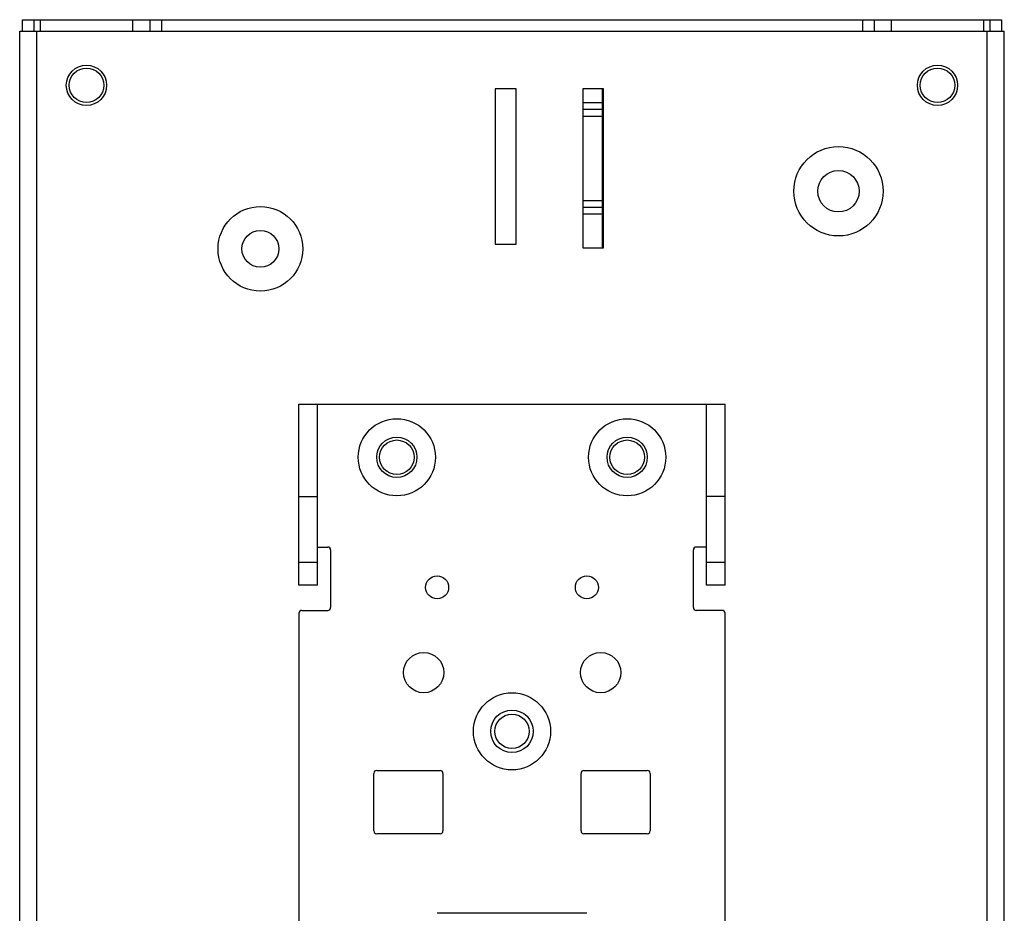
# Model space of a CAD drawing. Header units: inches. Extents: x 2700 to 4592, y -840 to -133.
# Tile 44 of 50: x 4343 to 4429, y -568 to -490. Entities that reach past the tile are written whole.
import ezdxf

# ---------------------------------------------------------------- set-up
doc = ezdxf.new("R2010")
doc.units = ezdxf.units.IN
doc.header["$LTSCALE"] = 1.21
doc.header["$MEASUREMENT"] = 0
doc.layers.get('0').update_dxf_attribs({"linetype": 'CONTINUOUS'})
doc.layers.add('02___PRT_ALL_AXES', color=7, linetype='CONTINUOUS')

msp = doc.modelspace()

# ---------------------------------------------------------------- linework, layer by layer
at = {"color": 7, "linetype": 'Continuous'}
for p, q in [((4343.288, -491.465), (4343.288, -490.465)), ((4343.288, -490.465), (4428.288, -490.465)), ((4344.288, -491.465), (4344.288, -490.465)), ((4344.838, -491.465), (4344.838, -490.465)), ((4352.838, -490.465), (4352.838, -491.465)), ((4354.338, -490.465), (4354.338, -491.465)), ((4355.338, -490.465), (4355.338, -491.465)), ((4416.238, -490.465), (4416.238, -491.465)), ((4417.238, -490.465), (4417.238, -491.465)), ((4418.738, -491.465), (4418.738, -490.465)), ((4426.738, -490.465), (4426.738, -491.465)), ((4427.288, -490.465), (4427.288, -491.465)), ((4428.288, -490.465), (4428.288, -491.465)), ((4343.038, -613.065), (4343.038, -491.465)), ((4343.038, -491.465), (4428.538, -491.465)), ((4344.538, -613.065), (4344.538, -491.465)), ((4427.038, -613.065), (4427.038, -491.465)), ((4428.538, -613.065), (4428.538, -491.465)), ((4384.338, -496.465), (4384.338, -509.965)), ((4386.138, -496.465), (4384.338, -496.465)), ((4386.138, -509.965), (4386.138, -496.465)), ((4391.938, -496.465), (4391.938, -510.265)), ((4393.738, -496.465), (4391.938, -496.465)), ((4393.638, -510.265), (4393.638, -496.465)), ((4393.738, -510.265), (4393.738, -496.465)), ((4384.338, -509.965), (4386.138, -509.965)), ((4391.938, -510.265), (4393.738, -510.265)), ((4367.288, -539.565), (4367.288, -523.865)), ((4367.288, -523.865), (4404.288, -523.865)), ((4368.888, -539.565), (4368.888, -523.865)), ((4402.688, -539.565), (4402.688, -523.865)), ((4404.288, -539.565), (4404.288, -523.865)), ((4367.288, -531.865), (4368.888, -531.865)), ((4404.288, -531.865), (4402.688, -531.865)), ((4368.888, -536.265), (4369.788, -536.265)), ((4370.038, -536.515), (4370.038, -541.515)), ((4401.538, -541.515), (4401.538, -536.515)), ((4402.688, -536.265), (4401.788, -536.265)), ((4367.288, -537.565), (4368.888, -537.565)), ((4402.688, -537.565), (4404.288, -537.565)), ((4368.888, -539.565), (4367.288, -539.565)), ((4404.288, -539.565), (4402.688, -539.565)), ((4367.288, -542.015), (4367.288, -569.815)), ((4367.538, -541.765), (4369.788, -541.765)), ((4404.038, -541.765), (4401.788, -541.765)), ((4404.288, -569.815), (4404.288, -542.015)), ((4374.038, -555.665), (4379.538, -555.665)), ((4392.038, -555.665), (4397.538, -555.665)), ((4373.788, -560.915), (4373.788, -555.915)), ((4379.788, -555.915), (4379.788, -560.915)), ((4391.788, -560.915), (4391.788, -555.915)), ((4397.788, -555.915), (4397.788, -560.915)), ((4379.538, -561.165), (4374.038, -561.165)), ((4397.538, -561.165), (4392.038, -561.165)), ((4392.288, -568.069), (4379.288, -568.069))]:
    msp.add_line(p, q, dxfattribs=at)
at = {"color": 6, "linetype": 'Continuous'}
for p, q in [((4391.938, -497.665), (4393.638, -497.665)), ((4393.638, -498.265), (4391.938, -498.265)), ((4393.638, -498.865), (4391.938, -498.865)), ((4391.938, -506.165), (4393.638, -506.165)), ((4393.638, -506.765), (4391.938, -506.765)), ((4393.638, -507.365), (4391.938, -507.365))]:
    msp.add_line(p, q, dxfattribs=at)
at = {"color": 7, "linetype": 'Continuous'}
for centre, radius in [((4348.838, -496.165), 1.75), ((4422.738, -496.165), 1.75), ((4414.138, -505.365), 3.878), ((4414.138, -505.365), 1.8), ((4363.938, -510.365), 3.678), ((4363.938, -510.365), 1.6), ((4375.788, -528.465), 3.35), ((4395.788, -528.465), 3.35), ((4375.788, -528.465), 1.75), ((4375.788, -528.465), 1.5), ((4395.788, -528.465), 1.75), ((4395.788, -528.465), 1.5), ((4379.288, -539.765), 1), ((4392.288, -539.765), 1), ((4378.118, -547.165), 1.75), ((4393.488, -547.165), 1.75), ((4385.788, -552.265), 3.35), ((4385.788, -552.265), 1.85), ((4385.788, -552.265), 1.5)]:
    msp.add_circle(centre, radius, dxfattribs=at)
for centre, start, end in [((4369.788, -536.515), 0, 90), ((4401.788, -536.515), 90, 180), ((4367.538, -542.015), 90, 180), ((4369.788, -541.515), 270, 0), ((4401.788, -541.515), 180, 270), ((4404.038, -542.015), 0, 90), ((4374.038, -555.915), 90, 180), ((4379.538, -555.915), 0, 90), ((4392.038, -555.915), 90, 180), ((4397.538, -555.915), 0, 90), ((4374.038, -560.915), 180, 270), ((4379.538, -560.915), 270, 0), ((4392.038, -560.915), 180, 270), ((4397.538, -560.915), 270, 0)]:
    msp.add_arc(centre, 0.25, start, end, dxfattribs=at)
at = {"layer": '02___PRT_ALL_AXES', "color": 7, "linetype": 'Continuous'}
for centre in [(4348.838, -496.165), (4422.738, -496.165)]:
    msp.add_circle(centre, 1.5, dxfattribs=at)

doc.saveas('drawing.dxf')
